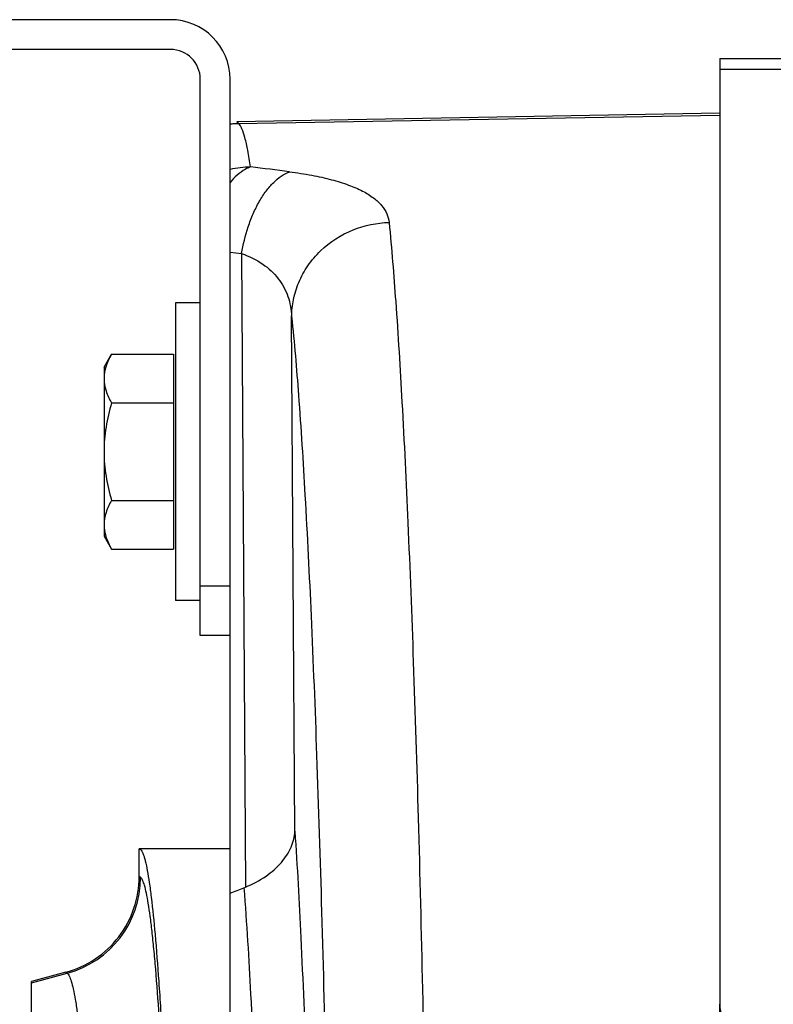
# Model space of a CAD drawing. Extents: x -3093 to 1181, y 8 to 2278.
# Tile 9 of 67: x -1973 to -1897, y 547 to 646. Entities that reach past the tile are written whole.
import ezdxf

# ---------------------------------------------------------------- set-up
doc = ezdxf.new("R2010")
doc.units = 0
doc.header["$LTSCALE"] = 65.395
doc.layers.get('0').update_dxf_attribs({"linetype": 'CONTINUOUS'})

msp = doc.modelspace()

# ---------------------------------------------------------------- linework, layer by layer
at = {"color": 7, "linetype": 'CONTINUOUS'}
for p, q in [((-1957.907, 646.13), (-1975.907, 646.13)), ((-1957.907, 643.13), (-1975.907, 643.13)), ((-1954.907, 584.13), (-1954.907, 640.13)), ((-1951.907, 584.13), (-1951.907, 640.13)), ((-1951.907, 584.13), (-1954.907, 584.13)), ((-1902.557, 546.012), (-1902.557, 546.977))]:
    msp.add_line(p, q, dxfattribs=at)
at = {"color": 3, "linetype": 'CONTINUOUS'}
for q in [(-1902.557, 546.977), (-1667.557, 642.216)]:
    msp.add_line((-1902.557, 642.216), q, dxfattribs=at)
at = {"color": 9, "linetype": 'CONTINUOUS'}
for p, q in [((-1902.557, 641.144), (-1667.557, 641.144)), ((-1902.557, 636.497), (-1951.116, 635.65)), ((-1951.116, 635.65), (-1951.115, 635.649)), ((-1951.116, 635.65), (-1951.115, 635.649)), ((-1951.907, 622.715), (-1950.744, 622.575)), ((-1950.744, 622.575), (-1950.343, 558.776)), ((-1945.375, 564.421), (-1945.701, 616.236)), ((-1954.907, 589.13), (-1951.907, 589.13)), ((-1960.92, 559.755), (-1961.057, 559.858)), ((-1971.907, 549.143), (-1968.326, 550.102)), ((-1968.464, 550.202), (-1968.326, 550.102))]:
    msp.add_line(p, q, dxfattribs=at)
at = {"color": 6, "linetype": 'CONTINUOUS'}
for p, q in [((-1951.237, 635.889), (-1902.557, 636.739)), ((-1957.407, 617.63), (-1957.407, 587.63)), ((-1954.907, 617.63), (-1957.407, 617.63)), ((-1964.607, 611.13), (-1963.848, 612.445)), ((-1963.848, 612.445), (-1957.607, 612.445)), ((-1964.607, 611.13), (-1964.607, 594.13)), ((-1963.848, 607.537), (-1957.607, 607.537)), ((-1963.848, 597.722), (-1957.607, 597.722)), ((-1964.607, 594.13), (-1963.848, 592.815)), ((-1963.848, 592.815), (-1957.607, 592.815)), ((-1954.907, 587.63), (-1957.407, 587.63)), ((-1951.907, 291.13), (-1951.907, 584.13)), ((-1951.907, 562.63), (-1961.057, 562.63)), ((-1961.057, 559.858), (-1961.057, 562.624)), ((-1968.464, 550.202), (-1971.907, 549.279)), ((-1971.907, 325.981), (-1971.907, 549.279))]:
    msp.add_line(p, q, dxfattribs=at)
at = {"color": 2, "linetype": 'CONTINUOUS'}
for p, q in [((-1951.237, 635.889), (-1951.116, 635.65)), ((-1950.996, 635.652), (-1951.237, 635.889)), ((-1957.607, 612.445), (-1957.607, 592.815))]:
    msp.add_line(p, q, dxfattribs=at)
at = {"color": 7, "linetype": 'CONTINUOUS'}
for radius in [6, 3]:
    msp.add_arc((-1957.907, 640.13), radius, 0, 90, dxfattribs=at)
at = {"color": 2, "linetype": 'CONTINUOUS'}
for centre, radius, start, end in [((-1950.809, 625.652), 10.001, 91.07068, 96.30157), ((-1950.935, 625.647), 10.005, 94.81969, 95.57681), ((-1950.935, 625.645), 10.007, 91.03483, 94.81922)]:
    msp.add_arc(centre, radius, start, end, dxfattribs=at)
at = {"color": 9, "linetype": 'CONTINUOUS'}
for centre, radius, start, end in [((-1949.583, 621.047), 10.26, 91.40737, 103.09393), ((-2003.513, 185.313), 449.209, 82.63369, 83.1371), ((-1970.928, 559.765), 10.007, 285.06861, 359.9433)]:
    msp.add_arc(centre, radius, start, end, dxfattribs=at)
at = {"color": 6, "linetype": 'CONTINUOUS'}
msp.add_arc((-1952.861, 564.866), 6.59, 290.9406, 292.46298, dxfattribs=at)
at = {"color": 9, "linetype": 'CONTINUOUS'}
for points, knots in [([(-1949.835, 631.303), (-1949.921, 631.862), (-1950.086, 632.853), (-1950.367, 634.14), (-1950.614, 634.97), (-1950.829, 635.43), (-1950.939, 635.592), (-1950.996, 635.652)], [0, 0, 0, 0, 0.374272, 0.664574, 0.871734, 0.945185, 1, 1, 1, 1]), ([(-1949.835, 631.303), (-1950.019, 631.237), (-1950.812, 630.87), (-1951.472, 630.26), (-1951.907, 629.745)], [0, 0, 0, 0, 0.225151, 1, 1, 1, 1]), ([(-1950.744, 622.575), (-1950.589, 623.491), (-1950.257, 624.857), (-1949.597, 626.588), (-1949.001, 627.795), (-1948.313, 628.859), (-1947.374, 629.961), (-1946.516, 630.588), (-1945.918, 630.815)], [0, 0, 0, 0, 0.281815, 0.42376, 0.560892, 0.689334, 0.806223, 1, 1, 1, 1]), ([(-1945.918, 630.815), (-1945.164, 630.717), (-1943.738, 630.498), (-1941.745, 630.061), (-1940.03, 629.539), (-1938.604, 628.933), (-1937.47, 628.248), (-1936.625, 627.482), (-1936.075, 626.635), (-1935.911, 626.017), (-1935.881, 625.716)], [0, 0, 0, 0, 0.19104, 0.361903, 0.51159, 0.640366, 0.749786, 0.842821, 0.924132, 1, 1, 1, 1]), ([(-1945.701, 616.236), (-1945.694, 616.805), (-1945.568, 617.982), (-1945.028, 619.723), (-1944.11, 621.398), (-1942.418, 623.395), (-1939.655, 625.165), (-1937.109, 625.683), (-1935.881, 625.716)], [0, 0, 0, 0, 0.113782, 0.234817, 0.361803, 0.492756, 0.754666, 1, 1, 1, 1]), ([(-1935.881, 625.716), (-1935.618, 623.061), (-1935.136, 617.031), (-1934.52, 606.951), (-1933.94, 594.858), (-1933.403, 580.898), (-1932.918, 565.234), (-1932.329, 541.498), (-1932.016, 523.002), (-1931.85, 510.257)], [0, 0, 0, 0, 0.069285, 0.157023, 0.262199, 0.383581, 0.519739, 0.669064, 1, 1, 1, 1]), ([(-1950.744, 622.575), (-1949.994, 622.311), (-1948.615, 621.651), (-1946.973, 620.152), (-1945.971, 618.289), (-1945.732, 616.924), (-1945.701, 616.238)], [0, 0, 0, 0, 0.27667, 0.525402, 0.760904, 1, 1, 1, 1]), ([(-1945.701, 616.236), (-1945.426, 613.606), (-1944.926, 607.613), (-1944.29, 597.566), (-1943.692, 585.471), (-1943.143, 571.484), (-1942.65, 555.783), (-1942.057, 532.02), (-1941.752, 513.511), (-1941.593, 500.765)], [0, 0, 0, 0, 0.06863, 0.1561, 0.26132, 0.382959, 0.519469, 0.669111, 1, 1, 1, 1]), ([(-1945.375, 564.421), (-1945.139, 560.848), (-1944.71, 552.926), (-1944.184, 539.964), (-1943.723, 524.957), (-1943.478, 514.298), (-1943.366, 508.675)], [0, 0, 0, 0, 0.192568, 0.426644, 0.697586, 1, 1, 1, 1]), ([(-1956.777, 447.445), (-1956.798, 454.784), (-1956.883, 469.105), (-1957.107, 486.711), (-1957.356, 500.087), (-1957.569, 509.39), (-1957.811, 518.09), (-1958.079, 526.116), (-1958.371, 533.401), (-1958.684, 539.884), (-1959.015, 545.51), (-1959.316, 549.64), (-1959.571, 552.481), (-1959.754, 554.254), (-1959.939, 555.784), (-1960.126, 557.066), (-1960.312, 558.1), (-1960.499, 558.883), (-1960.664, 559.378), (-1960.808, 559.64), (-1960.882, 559.727), (-1960.92, 559.755)], [0, 0, 0, 0, 0.19561, 0.381761, 0.469327, 0.552232, 0.629785, 0.701338, 0.766296, 0.82412, 0.874332, 0.916523, 0.934501, 0.950353, 0.96405, 0.97557, 0.984898, 0.992036, 0.997017, 0.998737, 1, 1, 1, 1]), ([(-1950.505, 558.711), (-1950.234, 555.138), (-1949.751, 547.085), (-1949.168, 533.755), (-1948.665, 518.066), (-1948.404, 506.855), (-1948.287, 500.917)], [0, 0, 0, 0, 0.185844, 0.418382, 0.691987, 1, 1, 1, 1]), ([(-1968.326, 550.102), (-1968.286, 550.075), (-1968.207, 549.991), (-1968.055, 549.731), (-1967.881, 549.232), (-1967.685, 548.442), (-1967.489, 547.394), (-1967.292, 546.092), (-1967.098, 544.537), (-1966.906, 542.734), (-1966.639, 539.845), (-1966.325, 535.645), (-1965.982, 529.928), (-1965.66, 523.35), (-1965.362, 515.972), (-1965.092, 507.862), (-1964.853, 499.096), (-1964.646, 489.755), (-1964.413, 476.409), (-1964.22, 458.98), (-1964.143, 437.63), (-1964.22, 416.28), (-1964.413, 398.85), (-1964.646, 385.504), (-1964.853, 376.164), (-1965.092, 367.398), (-1965.362, 359.288), (-1965.66, 351.91), (-1965.982, 345.332), (-1966.325, 339.615), (-1966.639, 335.415), (-1966.906, 332.526), (-1967.098, 330.722), (-1967.292, 329.167), (-1967.489, 327.865), (-1967.685, 326.818), (-1967.881, 326.028), (-1968.055, 325.529), (-1968.207, 325.268), (-1968.286, 325.184), (-1968.326, 325.158)], [0, 0, 0, 0, 0.000637, 0.001501, 0.00401, 0.007616, 0.01234, 0.018183, 0.025137, 0.033186, 0.042317, 0.063745, 0.089223, 0.118525, 0.151377, 0.18748, 0.226496, 0.268065, 0.311797, 0.404111, 0.5, 0.595889, 0.688203, 0.731935, 0.773504, 0.81252, 0.848623, 0.881475, 0.910777, 0.936255, 0.957683, 0.966814, 0.974863, 0.981817, 0.98766, 0.992384, 0.99599, 0.998499, 0.999363, 1, 1, 1, 1])]:
    msp.add_open_spline(points, degree=3, knots=knots, dxfattribs=at)
at = {"color": 6, "linetype": 'CONTINUOUS'}
for points, knots in [([(-1963.848, 612.445), (-1964.07, 612.06), (-1964.45, 611.277), (-1964.607, 610.41), (-1964.607, 609.991)], [0, 0, 0, 0, 0.514934, 1, 1, 1, 1]), ([(-1964.607, 609.991), (-1964.607, 609.572), (-1964.45, 608.705), (-1964.07, 607.922), (-1963.848, 607.537)], [0, 0, 0, 0, 0.485066, 1, 1, 1, 1]), ([(-1963.848, 607.537), (-1964.078, 606.74), (-1964.462, 605.121), (-1964.607, 603.459), (-1964.607, 602.63)], [0, 0, 0, 0, 0.500107, 1, 1, 1, 1]), ([(-1964.607, 602.63), (-1964.607, 601.8), (-1964.462, 600.138), (-1964.078, 598.52), (-1963.848, 597.722)], [0, 0, 0, 0, 0.499893, 1, 1, 1, 1]), ([(-1963.848, 597.722), (-1964.07, 597.337), (-1964.45, 596.554), (-1964.607, 595.688), (-1964.607, 595.269)], [0, 0, 0, 0, 0.514934, 1, 1, 1, 1]), ([(-1964.607, 595.269), (-1964.607, 595.167), (-1964.59, 594.755), (-1964.504, 594.348), (-1964.41, 594.053)], [0, 0, 0, 0, 0.247416, 1, 1, 1, 1]), ([(-1964.41, 594.053), (-1964.377, 593.948), (-1964.225, 593.52), (-1964.02, 593.112), (-1963.848, 592.815)], [0, 0, 0, 0, 0.243705, 1, 1, 1, 1]), ([(-1950.343, 558.776), (-1949.62, 559.074), (-1948.307, 559.769), (-1946.72, 561.147), (-1945.687, 562.715), (-1945.401, 563.87), (-1945.375, 564.422)], [0, 0, 0, 0, 0.297081, 0.559406, 0.790261, 1, 1, 1, 1]), ([(-1961.057, 562.624), (-1960.976, 562.624), (-1960.85, 562.505), (-1960.74, 562.307), (-1960.639, 562.066), (-1960.541, 561.761), (-1960.396, 561.222), (-1960.225, 560.379), (-1960.03, 559.166), (-1959.75, 557.026), (-1959.421, 553.707), (-1959.059, 548.973), (-1958.712, 543.271), (-1958.383, 536.651), (-1958.076, 529.171), (-1957.793, 520.894), (-1957.538, 511.894), (-1957.313, 502.247), (-1957.051, 488.341), (-1956.816, 470.011), (-1956.727, 455.094), (-1956.705, 447.445)], [0, 0, 0, 0, 0.002109, 0.003813, 0.006043, 0.00882, 0.012156, 0.020524, 0.031163, 0.044064, 0.076568, 0.11779, 0.167388, 0.22494, 0.289952, 0.361863, 0.440051, 0.523839, 0.6125, 0.80133, 1, 1, 1, 1]), ([(-1968.464, 550.202), (-1967.416, 550.483), (-1965.396, 551.397), (-1962.979, 553.663), (-1961.417, 556.585), (-1961.057, 558.772), (-1961.057, 559.858)], [0, 0, 0, 0, 0.25, 0.5, 0.750001, 1, 1, 1, 1])]:
    msp.add_open_spline(points, degree=3, knots=knots, dxfattribs=at)
msp.add_open_spline([(-1951.907, 558.174), (-1951.44, 558.353), (-1950.973, 558.532), (-1950.505, 558.711)], degree=3, dxfattribs=at)
at = {"color": 3, "linetype": 'CONTINUOUS'}
msp.add_open_spline([(-1902.557, 546.977), (-1902.557, 546.745), (-1902.52, 546.434), (-1902.436, 546.136), (-1902.412, 546.062)], degree=3, knots=[0, 0, 0, 0, 0.747458, 1, 1, 1, 1], dxfattribs=at)

doc.saveas('drawing.dxf')
